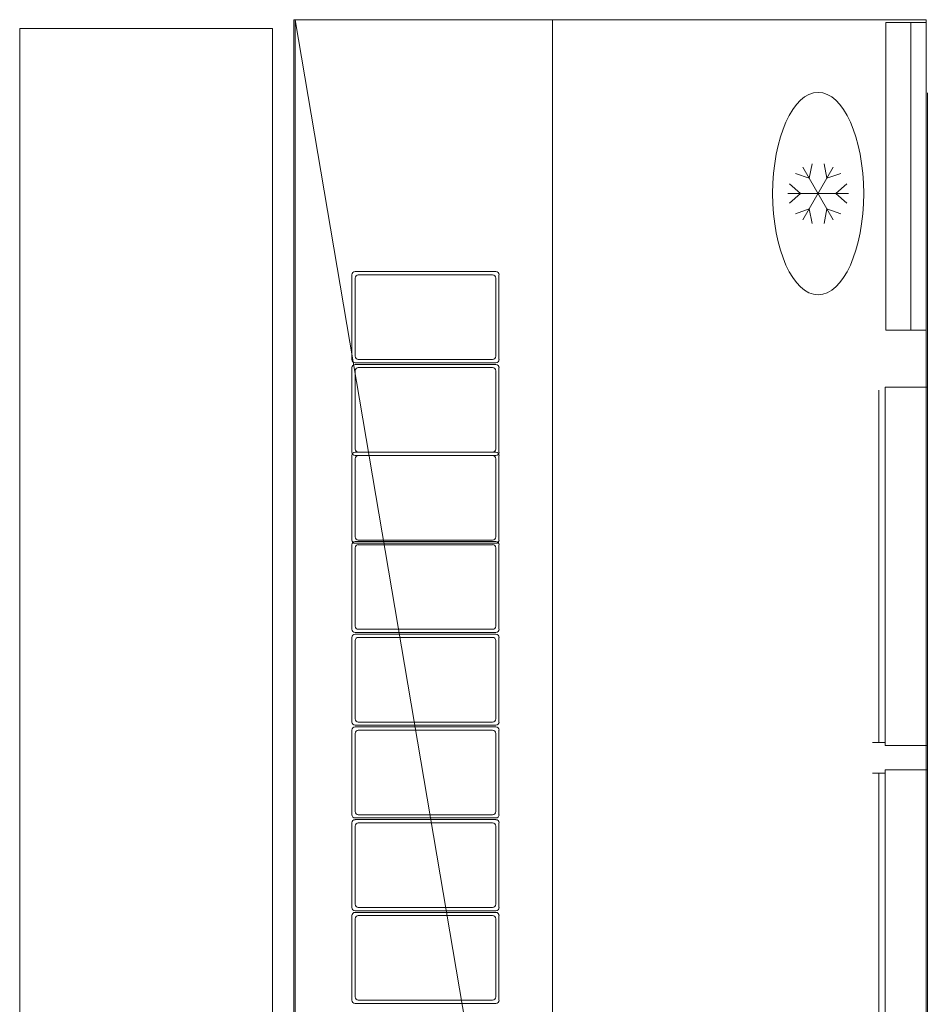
# Model space of a CAD drawing. Header units: millimetres. Extents: x -1131 to 37929, y -9154 to 9180.
# Tile 58 of 85: x 18052 to 19131, y 4854 to 6024. Entities that reach past the tile are written whole.
import ezdxf

# ---------------------------------------------------------------- set-up
doc = ezdxf.new("R2010")
doc.units = ezdxf.units.MM
doc.layers.add('GREYSCALE', color=9, linetype='Continuous', lineweight=0, true_color=0x808080)

# ---------------------------------------------------------------- blocks, each defined once
blk = doc.blocks.new('FLOOR PLAN')
at = {"layer": 'GREYSCALE'}
for p, q in [((18758.8, 13373.1), (18758.8, 15177.4)), ((18758.8, 15177.4), (19510.7, 15177.4)), ((18760.3, 15177.4), (18760.3, 13875.4)), ((19066.1, 13373.1), (18760.3, 15177.4)), ((18760.3, 13373.1), (18760.3, 15177.4)), ((19066.1, 15177.4), (19066.1, 13373.1)), ((19510.7, 15177.4), (19510.7, 13373.1)), ((18432.6, 13523.6, 4524.1), (18432.6, 15166.8, 4524.1)), ((18432.6, 15166.8, 4524.1), (18733.3, 15166.8, 4524.1)), ((18733.3, 13523.6, 4524.1), (18733.3, 15166.8, 4524.1)), ((19512.1, 15090.3), (19512.1, 13586.7)), ((18831.5, 14877.9), (18998.8, 14877.9)), ((18831.5, 14877.9), (18998.8, 14877.9)), ((18827.7, 14773.5), (18827.7, 14874.1)), ((18827.7, 14773.5), (18827.7, 14874.1)), ((18831.5, 14777.3), (18831.5, 14870.2)), ((18831.5, 14777.3), (18831.5, 14870.2)), ((18835.3, 14874.1), (18994.9, 14874.1)), ((18835.3, 14874.1), (18994.9, 14874.1)), ((18998.8, 14870.2), (18998.8, 14777.3)), ((18998.8, 14870.2), (18998.8, 14777.3)), ((19002.6, 14874.1), (19002.6, 14773.5)), ((19002.6, 14874.1), (19002.6, 14773.5)), ((18998.8, 14769.7), (18831.5, 14769.7)), ((18998.8, 14769.7), (18831.5, 14769.7)), ((18994.9, 14773.5), (18835.3, 14773.5)), ((18994.9, 14773.5), (18835.3, 14773.5)), ((18827.7, 14663.3), (18827.7, 14763.8)), ((18827.7, 14663.3), (18827.7, 14763.8)), ((18831.5, 14767.7), (18998.8, 14767.7)), ((18831.5, 14767.7), (18998.8, 14767.7)), ((18831.5, 14667.1), (18831.5, 14760)), ((18831.5, 14667.1), (18831.5, 14760)), ((18835.3, 14763.8), (18994.9, 14763.8)), ((18835.3, 14763.8), (18994.9, 14763.8)), ((18998.8, 14760), (18998.8, 14667.1)), ((18998.8, 14760), (18998.8, 14667.1)), ((19002.6, 14763.8), (19002.6, 14663.3)), ((19002.6, 14763.8), (19002.6, 14663.3)), ((19454.4, 14737), (19454.4, 14318.4)), ((19461.9, 14314.7), (19461.9, 14740.7)), ((19461.9, 14740.7), (19512.1, 14740.7)), ((19512.1, 14740.7), (19512.1, 14314.7)), ((18827.7, 14659.5), (18827.7, 14558.9)), ((18827.7, 14659.5), (18827.7, 14558.9)), ((18998.8, 14663.3), (18831.5, 14663.3)), ((18998.8, 14663.3), (18831.5, 14663.3)), ((18998.8, 14659.5), (18831.5, 14659.5)), ((18998.8, 14659.5), (18831.5, 14659.5)), ((18831.5, 14655.6), (18831.5, 14562.7)), ((18831.5, 14655.6), (18831.5, 14562.7)), ((18994.9, 14663.3), (18835.3, 14663.3)), ((18994.9, 14663.3), (18835.3, 14663.3)), ((18994.9, 14659.5), (18835.3, 14659.5)), ((18994.9, 14659.5), (18835.3, 14659.5)), ((18998.8, 14562.7), (18998.8, 14655.6)), ((18998.8, 14562.7), (18998.8, 14655.6)), ((19002.6, 14558.9), (19002.6, 14659.5)), ((19002.6, 14558.9), (19002.6, 14659.5)), ((18835.3, 14558.9), (18994.9, 14558.9)), ((18835.3, 14558.9), (18994.9, 14558.9)), ((18827.7, 14553.4), (18827.7, 14452.8)), ((18827.7, 14553.4), (18827.7, 14452.8)), ((18998.8, 14557.2), (18831.5, 14557.2)), ((18998.8, 14557.2), (18831.5, 14557.2)), ((18831.5, 14555.1), (18998.8, 14555.1)), ((18831.5, 14555.1), (18998.8, 14555.1)), ((18831.5, 14549.6), (18831.5, 14456.6)), ((18831.5, 14549.6), (18831.5, 14456.6)), ((18994.9, 14553.4), (18835.3, 14553.4)), ((18994.9, 14553.4), (18835.3, 14553.4)), ((18998.8, 14456.6), (18998.8, 14549.6)), ((18998.8, 14456.6), (18998.8, 14549.6)), ((19002.6, 14452.8), (19002.6, 14553.4)), ((19002.6, 14452.8), (19002.6, 14553.4)), ((18827.7, 14443.2), (18827.7, 14342.6)), ((18827.7, 14443.2), (18827.7, 14342.6)), ((18831.5, 14449), (18998.8, 14449)), ((18831.5, 14449), (18998.8, 14449)), ((18998.8, 14447), (18831.5, 14447)), ((18998.8, 14447), (18831.5, 14447)), ((18835.3, 14452.8), (18994.9, 14452.8)), ((18835.3, 14452.8), (18994.9, 14452.8)), ((18994.9, 14443.2), (18835.3, 14443.2)), ((18994.9, 14443.2), (18835.3, 14443.2)), ((19002.6, 14342.6), (19002.6, 14443.2)), ((19002.6, 14342.6), (19002.6, 14443.2)), ((18831.5, 14439.4), (18831.5, 14346.4)), ((18831.5, 14439.4), (18831.5, 14346.4)), ((18998.8, 14346.4), (18998.8, 14439.4)), ((18998.8, 14346.4), (18998.8, 14439.4)), ((18831.5, 14338.8), (18998.8, 14338.8)), ((18831.5, 14338.8), (18998.8, 14338.8)), ((18998.8, 14336.8), (18831.5, 14336.8)), ((18998.8, 14336.8), (18831.5, 14336.8)), ((18835.3, 14342.6), (18994.9, 14342.6)), ((18835.3, 14342.6), (18994.9, 14342.6)), ((18827.7, 14333), (18827.7, 14232.4)), ((18827.7, 14333), (18827.7, 14232.4)), ((18831.5, 14329.1), (18831.5, 14236.2)), ((18831.5, 14329.1), (18831.5, 14236.2)), ((18994.9, 14333), (18835.3, 14333)), ((18994.9, 14333), (18835.3, 14333)), ((18998.8, 14236.2), (18998.8, 14329.1)), ((18998.8, 14236.2), (18998.8, 14329.1)), ((19002.6, 14232.4), (19002.6, 14333)), ((19002.6, 14232.4), (19002.6, 14333)), ((19446.9, 14318.4), (19461.9, 14318.4)), ((19512.1, 14314.7), (19461.9, 14314.7)), ((19446.9, 14281.9), (19461.9, 14281.9)), ((19454.4, 14281.9), (19454.4, 13862.3)), ((19461.9, 14285.6), (19461.9, 13858.6)), ((19512.1, 14285.6), (19461.9, 14285.6)), ((19512.1, 13858.6), (19512.1, 14285.6)), ((18835.3, 14232.4), (18994.9, 14232.4)), ((18835.3, 14232.4), (18994.9, 14232.4)), ((18827.7, 14122.2), (18827.7, 14222.7)), ((18827.7, 14122.2), (18827.7, 14222.7)), ((18831.5, 14228.6), (18998.8, 14228.6)), ((18831.5, 14228.6), (18998.8, 14228.6)), ((18831.5, 14226.6), (18998.8, 14226.6)), ((18831.5, 14226.6), (18998.8, 14226.6)), ((18835.3, 14222.7), (18994.9, 14222.7)), ((18835.3, 14222.7), (18994.9, 14222.7)), ((19002.6, 14222.7), (19002.6, 14122.2)), ((19002.6, 14222.7), (19002.6, 14122.2)), ((18831.5, 14126), (18831.5, 14218.9)), ((18831.5, 14126), (18831.5, 14218.9)), ((18998.8, 14218.9), (18998.8, 14126)), ((18998.8, 14218.9), (18998.8, 14126)), ((18998.8, 14118.3), (18831.5, 14118.3)), ((18998.8, 14118.3), (18831.5, 14118.3)), ((18831.5, 14116.3), (18998.8, 14116.3)), ((18831.5, 14116.3), (18998.8, 14116.3)), ((18994.9, 14122.2), (18835.3, 14122.2)), ((18994.9, 14122.2), (18835.3, 14122.2)), ((18827.7, 14012), (18827.7, 14112.5)), ((18827.7, 14012), (18827.7, 14112.5)), ((18831.5, 14015.8), (18831.5, 14108.7)), ((18831.5, 14015.8), (18831.5, 14108.7)), ((18835.3, 14112.5), (18994.9, 14112.5)), ((18835.3, 14112.5), (18994.9, 14112.5)), ((18998.8, 14108.7), (18998.8, 14015.8)), ((18998.8, 14108.7), (18998.8, 14015.8)), ((19002.6, 14112.5), (19002.6, 14012)), ((19002.6, 14112.5), (19002.6, 14012)), ((18994.9, 14012), (18835.3, 14012)), ((18994.9, 14012), (18835.3, 14012)), ((18998.8, 14008.1), (18831.5, 14008.1)), ((18998.8, 14008.1), (18831.5, 14008.1))]:
    blk.add_line(p, q, dxfattribs=at)
at = {"layer": 'GREYSCALE', "ltscale": 700}
for p, q in [((19371.6, 14988.9, -661.6), (19375, 15006.1, -661.6)), ((19371.6, 14988.9, -661.6), (19375, 15006.1, -661.6)), ((19392.7, 14988.9, -661.6), (19389.3, 15006.1, -661.6)), ((19392.7, 14988.9, -661.6), (19389.3, 15006.1, -661.6)), ((19371.6, 14988.9, -661.6), (19355.1, 14994.6, -661.6)), ((19371.6, 14988.9, -661.6), (19355.1, 14994.6, -661.6)), ((19400.2, 14939.5, -661.6), (19364.1, 15002, -661.6)), ((19364.1, 14939.5, -661.6), (19400.2, 15002, -661.6)), ((19400.2, 14939.5, -661.6), (19364.1, 15002, -661.6)), ((19364.1, 14939.5, -661.6), (19400.2, 15002, -661.6)), ((19392.7, 14988.9, -661.6), (19409.2, 14994.6, -661.6)), ((19392.7, 14988.9, -661.6), (19409.2, 14994.6, -661.6)), ((19361.1, 14970.7, -661.6), (19348, 14982.2, -661.6)), ((19361.1, 14970.7, -661.6), (19348, 14982.2, -661.6)), ((19403.2, 14970.7, -661.6), (19416.4, 14982.2, -661.6)), ((19403.2, 14970.7, -661.6), (19416.4, 14982.2, -661.6)), ((19418.3, 14970.7, -661.6), (19346.1, 14970.7, -661.6)), ((19418.3, 14970.7, -661.6), (19346.1, 14970.7, -661.6)), ((19361.1, 14970.7, -661.6), (19348, 14959.2, -661.6)), ((19361.1, 14970.7, -661.6), (19348, 14959.2, -661.6)), ((19403.2, 14970.7, -661.6), (19416.4, 14959.2, -661.6)), ((19403.2, 14970.7, -661.6), (19416.4, 14959.2, -661.6)), ((19371.6, 14952.5, -661.6), (19355.1, 14946.8, -661.6)), ((19371.6, 14952.5, -661.6), (19355.1, 14946.8, -661.6)), ((19371.6, 14952.5, -661.6), (19375, 14935.3, -661.6)), ((19371.6, 14952.5, -661.6), (19375, 14935.3, -661.6)), ((19392.7, 14952.5, -661.6), (19389.3, 14935.3, -661.6)), ((19392.7, 14952.5, -661.6), (19389.3, 14935.3, -661.6)), ((19392.7, 14952.5, -661.6), (19409.2, 14946.8, -661.6)), ((19392.7, 14952.5, -661.6), (19409.2, 14946.8, -661.6))]:
    blk.add_line(p, q, dxfattribs=at)
at = {"layer": 'GREYSCALE'}
for centre, start, end in [((18831.5, 14874.1), 90, 180), ((18831.5, 14874.1), 90, 180), ((18998.8, 14874.1), 360, 90), ((18998.8, 14874.1), 360, 90), ((18835.3, 14870.2), 90, 180), ((18835.3, 14870.2), 90, 180), ((18994.9, 14870.2), 360, 90), ((18994.9, 14870.2), 360, 90), ((18831.5, 14773.5), 180, 270), ((18831.5, 14773.5), 180, 270), ((18835.3, 14777.3), 180, 270), ((18835.3, 14777.3), 180, 270), ((18994.9, 14777.3), 270, 360), ((18994.9, 14777.3), 270, 360), ((18998.8, 14773.5), 270, 360), ((18998.8, 14773.5), 270, 360), ((18831.5, 14763.8), 90, 180), ((18831.5, 14763.8), 90, 180), ((18835.3, 14760), 90, 180), ((18835.3, 14760), 90, 180), ((18994.9, 14760), 360, 90), ((18994.9, 14760), 360, 90), ((18998.8, 14763.8), 360, 90), ((18998.8, 14763.8), 360, 90), ((18835.3, 14667.1), 180, 270), ((18835.3, 14667.1), 180, 270), ((18994.9, 14667.1), 270, 360), ((18994.9, 14667.1), 270, 360), ((18831.5, 14663.3), 180, 270), ((18831.5, 14663.3), 180, 270), ((18831.5, 14659.5), 90, 180), ((18831.5, 14659.5), 90, 180), ((18835.3, 14655.6), 90, 180), ((18835.3, 14655.6), 90, 180), ((18994.9, 14655.6), 0, 90), ((18994.9, 14655.6), 0, 90), ((18998.8, 14663.3), 270, 360), ((18998.8, 14663.3), 270, 360), ((18998.8, 14659.5), 0, 90), ((18998.8, 14659.5), 0, 90), ((18831.5, 14558.9), 180, 270), ((18831.5, 14558.9), 180, 270), ((18835.3, 14562.7), 180, 270), ((18835.3, 14562.7), 180, 270), ((18994.9, 14562.7), 270, 0), ((18994.9, 14562.7), 270, 0), ((18998.8, 14558.9), 270, 0), ((18998.8, 14558.9), 270, 0), ((18831.5, 14553.4), 90, 180), ((18831.5, 14553.4), 90, 180), ((18835.3, 14549.6), 90, 180), ((18835.3, 14549.6), 90, 180), ((18994.9, 14549.6), 0, 90), ((18994.9, 14549.6), 0, 90), ((18998.8, 14553.4), 0, 90), ((18998.8, 14553.4), 0, 90), ((18835.3, 14456.6), 180, 270), ((18835.3, 14456.6), 180, 270), ((18994.9, 14456.6), 270, 0), ((18994.9, 14456.6), 270, 0), ((18831.5, 14452.8), 180, 270), ((18831.5, 14452.8), 180, 270), ((18831.5, 14443.2), 90, 180), ((18831.5, 14443.2), 90, 180), ((18835.3, 14439.4), 90, 180), ((18835.3, 14439.4), 90, 180), ((18994.9, 14439.4), 0, 90), ((18994.9, 14439.4), 0, 90), ((18998.8, 14452.8), 270, 0), ((18998.8, 14452.8), 270, 0), ((18998.8, 14443.2), 0, 90), ((18998.8, 14443.2), 0, 90), ((18831.5, 14342.6), 180, 270), ((18831.5, 14342.6), 180, 270), ((18831.5, 14333), 90, 180), ((18831.5, 14333), 90, 180), ((18835.3, 14346.4), 180, 270), ((18835.3, 14346.4), 180, 270), ((18994.9, 14346.4), 270, 0), ((18994.9, 14346.4), 270, 0), ((18998.8, 14342.6), 270, 0), ((18998.8, 14342.6), 270, 0), ((18998.8, 14333), 360, 90), ((18998.8, 14333), 360, 90), ((18835.3, 14329.1), 90, 180), ((18835.3, 14329.1), 90, 180), ((18994.9, 14329.1), 0, 90), ((18994.9, 14329.1), 0, 90), ((18831.5, 14232.4), 180, 270), ((18831.5, 14232.4), 180, 270), ((18835.3, 14236.2), 180, 270), ((18835.3, 14236.2), 180, 270), ((18994.9, 14236.2), 270, 360), ((18994.9, 14236.2), 270, 360), ((18998.8, 14232.4), 270, 0), ((18998.8, 14232.4), 270, 0), ((18831.5, 14222.7), 90, 180), ((18831.5, 14222.7), 90, 180), ((18835.3, 14218.9), 90, 180), ((18835.3, 14218.9), 90, 180), ((18994.9, 14218.9), 0, 90), ((18994.9, 14218.9), 0, 90), ((18998.8, 14222.7), 360, 90), ((18998.8, 14222.7), 360, 90), ((18835.3, 14126), 180, 270), ((18835.3, 14126), 180, 270), ((18994.9, 14126), 270, 360), ((18994.9, 14126), 270, 360), ((18831.5, 14122.2), 180, 270), ((18831.5, 14122.2), 180, 270), ((18831.5, 14112.5), 90, 180), ((18831.5, 14112.5), 90, 180), ((18998.8, 14122.2), 270, 0), ((18998.8, 14122.2), 270, 0), ((18998.8, 14112.5), 360, 90), ((18998.8, 14112.5), 360, 90), ((18835.3, 14108.7), 90, 180), ((18835.3, 14108.7), 90, 180), ((18994.9, 14108.7), 0, 90), ((18994.9, 14108.7), 0, 90), ((18831.5, 14012), 180, 270), ((18831.5, 14012), 180, 270), ((18835.3, 14015.8), 180, 270), ((18835.3, 14015.8), 180, 270), ((18994.9, 14015.8), 270, 360), ((18994.9, 14015.8), 270, 360), ((18998.8, 14012), 270, 0), ((18998.8, 14012), 270, 0)]:
    blk.add_arc(centre, 3.82, start, end, dxfattribs=at)
at = {"layer": 'GREYSCALE', "ltscale": 700}
blk.add_ellipse((19382.2, 14970.7, -661.6), major_axis=(0, -120.3), ratio=0.45, dxfattribs=at)
blk.add_ellipse((19382.2, 14970.7, -661.6), major_axis=(0, -120.3), ratio=0.45, dxfattribs=at)
at = {"layer": 'GREYSCALE'}
for points in [[(19462.5, 14808.2, -10659.1), (19462.5, 14808.2, -10123.8), (19462.5, 15173.9, -10123.8), (19462.5, 15173.9, -10659.1)], [(19462.5, 14808.2, -10123.8), (19510.7, 14808.2, -10123.8), (19510.7, 15173.9, -10123.8), (19462.5, 15173.9, -10123.8)], [(19510.7, 14808.2, -10659.1), (19462.5, 14808.2, -10659.1), (19462.5, 15173.9, -10659.1), (19510.7, 15173.9, -10659.1)], [(19462.5, 14808.2, -10659.1), (19462.5, 14808.2, -10123.8), (19462.5, 15173.9, -10123.8), (19462.5, 15173.9, -10659.1)], [(19462.5, 14808.2, -10123.8), (19510.7, 14808.2, -10123.8), (19510.7, 15173.9, -10123.8), (19462.5, 15173.9, -10123.8)], [(19510.7, 14808.2, -10659.1), (19462.5, 14808.2, -10659.1), (19462.5, 15173.9, -10659.1), (19510.7, 15173.9, -10659.1)], [(19510.7, 15173.9, -10244.1), (19510.7, 14808.2, -10244.1), (19492.6, 14808.2, -10244.1), (19492.6, 15173.9, -10244.1)], [(19492.6, 14808.2, -10244.1), (19492.6, 14808.2, -10141.8), (19492.6, 15173.9, -10141.8), (19492.6, 15173.9, -10244.1)], [(19510.7, 14808.2, -10141.8), (19492.6, 14808.2, -10141.8), (19492.6, 15173.9, -10141.8), (19510.7, 15173.9, -10141.8)], [(19510.7, 15173.9, -10244.1), (19510.7, 14808.2, -10244.1), (19492.6, 14808.2, -10244.1), (19492.6, 15173.9, -10244.1)], [(19492.6, 14808.2, -10244.1), (19492.6, 14808.2, -10141.8), (19492.6, 15173.9, -10141.8), (19492.6, 15173.9, -10244.1)], [(19510.7, 14808.2, -10141.8), (19492.6, 14808.2, -10141.8), (19492.6, 15173.9, -10141.8), (19510.7, 15173.9, -10141.8)], [(19510.7, 14808.2, -10244.1), (19510.7, 14808.2, -10659.1), (19510.7, 15173.9, -10659.1), (19510.7, 15173.9, -10244.1)], [(19510.7, 15173.9, -10123.8), (19510.7, 14808.2, -10123.8), (19510.7, 14808.2, -10141.8), (19510.7, 15173.9, -10141.8)], [(19510.7, 14808.2, -10244.1), (19510.7, 14808.2, -10659.1), (19510.7, 15173.9, -10659.1), (19510.7, 15173.9, -10244.1)], [(19510.7, 15173.9, -10123.8), (19510.7, 14808.2, -10123.8), (19510.7, 14808.2, -10141.8), (19510.7, 15173.9, -10141.8)]]:
    blk.add_3dface(points, dxfattribs=at)
for points, invisible_edges in [([(19492.6, 15173.9, -10141.8), (19462.5, 15173.9, -10123.8), (19462.5, 15173.9, -10659.1), (19492.6, 15173.9, -10244.1)], 5), ([(19492.6, 15173.9, -10244.1), (19510.7, 15173.9, -10244.1), (19510.7, 15173.9, -10659.1), (19462.5, 15173.9, -10659.1)], 8), ([(19462.5, 15173.9, -10123.8), (19492.6, 15173.9, -10141.8), (19510.7, 15173.9, -10141.8), (19510.7, 15173.9, -10123.8)], 1), ([(19492.6, 15173.9, -10141.8), (19462.5, 15173.9, -10123.8), (19462.5, 15173.9, -10659.1), (19492.6, 15173.9, -10244.1)], 5), ([(19492.6, 15173.9, -10244.1), (19510.7, 15173.9, -10244.1), (19510.7, 15173.9, -10659.1), (19462.5, 15173.9, -10659.1)], 8), ([(19462.5, 15173.9, -10123.8), (19492.6, 15173.9, -10141.8), (19510.7, 15173.9, -10141.8), (19510.7, 15173.9, -10123.8)], 1), ([(19492.6, 14808.2, -10141.8), (19462.5, 14808.2, -10123.8), (19462.5, 14808.2, -10659.1), (19492.6, 14808.2, -10244.1)], 5), ([(19492.6, 14808.2, -10244.1), (19510.7, 14808.2, -10244.1), (19510.7, 14808.2, -10659.1), (19462.5, 14808.2, -10659.1)], 8), ([(19462.5, 14808.2, -10123.8), (19492.6, 14808.2, -10141.8), (19510.7, 14808.2, -10141.8), (19510.7, 14808.2, -10123.8)], 1), ([(19492.6, 14808.2, -10141.8), (19462.5, 14808.2, -10123.8), (19462.5, 14808.2, -10659.1), (19492.6, 14808.2, -10244.1)], 5), ([(19492.6, 14808.2, -10244.1), (19510.7, 14808.2, -10244.1), (19510.7, 14808.2, -10659.1), (19462.5, 14808.2, -10659.1)], 8), ([(19462.5, 14808.2, -10123.8), (19492.6, 14808.2, -10141.8), (19510.7, 14808.2, -10141.8), (19510.7, 14808.2, -10123.8)], 1)]:
    blk.add_3dface(points, dxfattribs=dict(at, invisible_edges=invisible_edges))

msp = doc.modelspace()

# ---------------------------------------------------------------- block references
at = {"layer": 'GREYSCALE'}
msp.add_blockref('FLOOR PLAN', (-381, -9153.5), dxfattribs=at)

doc.saveas('drawing.dxf')
